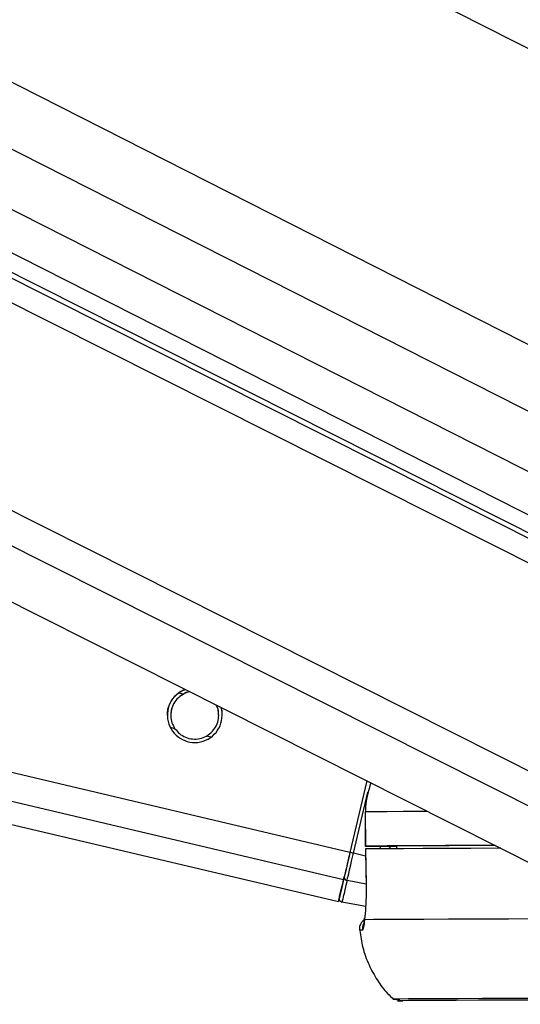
# Paper-space layout '3M DUO In Ground Anchor' of a CAD drawing. Header units: millimetres. Extents: x 10 to 10335, y 20 to 7920.
# Tile 52 of 116: x 5041 to 5085, y 3015 to 3102. Entities that reach past the tile are written whole.
import ezdxf

# ---------------------------------------------------------------- set-up
doc = ezdxf.new("R2010")
doc.units = ezdxf.units.MM
doc.layers.add('COMPONENT_GEOMETRY', color=7, linetype='Continuous')
doc.styles.add('SLDTEXTSTYLE0', font='TXT', dxfattribs={"width": 0.75})
doc.dimstyles.new('SLDDIMSTYLE1', dxfattribs={"dimtxt": 75, "dimasz": 3.302, "dimexe": 0, "dimexo": 0.0625, "dimgap": 18.75, "dimtad": 0, "dimtih": 1, "dimtoh": 1, "dimdec": 0, "dimrnd": 1e-09, "dimzin": 12, "dimdsep": 46, "dimtxsty": 'SLDTEXTSTYLE0', "dimsah": 1, "dimcen": 0.09, "dimadec": 0, "dimazin": 3, "dimtfac": 1, "dimtdec": 0, "dimtofl": 0, "dimtmove": 0, "dimatfit": 3, "dimfxl": 1, "dimfrac": 2, "dimtolj": 1, "dimtzin": 12, "dimarcsym": 0})

# ---------------------------------------------------------------- blocks, each defined once
blk = doc.blocks.new('_D_22')
at = {"layer": 'COMPONENT_GEOMETRY', "color": 7}
for p, q in [((639.005, 3169.172), (6134.314, 3169.172)), ((6131.139, 3169.172), (6131.139, 2114.817)), ((6131.139, 941.399), (6131.139, 1995.754)), ((3715.959, 941.399), (6134.314, 941.399))]:
    blk.add_line(p, q, dxfattribs=at)
for points in [[(6131.139, 3169.172), (6130.631, 3165.87), (6131.647, 3165.87)], [(6131.139, 941.399), (6131.647, 944.701), (6130.631, 944.701)]]:
    blk.add_solid(points, dxfattribs=at)
at = {"layer": 'COMPONENT_GEOMETRY', "color": 7, "insert": (6020.306, 2092.434), "char_height": 75, "attachment_point": 1, "style": 'SLDTEXTSTYLE0'}
blk.add_mtext('2228', dxfattribs=at)

psp = doc.layouts.new('3M DUO In Ground Anchor')

# ---------------------------------------------------------------- linework, layer by layer
at = {"color": 8, "linetype": 'Continuous', "lineweight": 25}
for p, q in [((4919.965, 3183.415), (5117.03, 3083.363)), ((5101.3, 3046.336), (4831.047, 3182.362)), ((5100.971, 3048.653), (4835.223, 3182.411)), ((4848.587, 3182.569), (5102.019, 3053.899)), ((4858.764, 3182.69), (5105.039, 3057.653)), ((4870.041, 3182.823), (5106.439, 3062.802)), ((5095.757, 3027.835), (4789.717, 3181.872)), ((5097.247, 3030.157), (4795.68, 3181.943)), ((5070.238, 3028.739), (4438.589, 3177.728)), ((5069.673, 3026.341), (4428.368, 3177.607)), ((5055.617, 3042.603), (5055.233, 3042.693)), ((5054.904, 3039.581), (5054.501, 3039.676)), ((5058.059, 3038.837), (5057.657, 3038.932)), ((5070.545, 3028.666), (5071.805, 3034.008)), ((5071.604, 3028.416), (5070.545, 3028.666)), ((5073.818, 3029.057), (5073.673, 3029.292)), ((5074.316, 3029.26), (5074.283, 3029.293)), ((5071.658, 3025.962), (5069.983, 3026.281)), ((5074.015, 3015.875), (5074.012, 3015.874))]:
    psp.add_line(p, q, dxfattribs=at)
at = {"color": 7, "linetype": 'Continuous', "lineweight": 25}
for p, q in [((5099.361, 3049.948), (4836.163, 3182.422)), ((4841.29, 3182.483), (5098.694, 3051.796)), ((4780.145, 3181.759), (5088.579, 3026.516)), ((4420.242, 3177.512), (5069.225, 3024.434)), ((5071.716, 3035.004), (5070.238, 3028.739)), ((5071.716, 3035.004), (5070.238, 3028.738)), ((5071.573, 3032.291), (5071.577, 3029.291)), ((5071.573, 3032.291), (5071.582, 3032.291)), ((5071.582, 3032.291), (5071.586, 3029.291)), ((5071.594, 3029.041), (5071.645, 3025.956)), ((5071.607, 3029.041), (5071.601, 3029.041)), ((5072.577, 3029.291), (5074.316, 3029.293)), ((5074.316, 3029.296), (5074.32, 3029.06)), ((5071.652, 3025.954), (5071.643, 3025.956)), ((5071.613, 3024.001), (5069.536, 3024.378))]:
    psp.add_line(p, q, dxfattribs=at)
at = {"color": 8, "linetype": 'Continuous', "lineweight": 25, "flags": 128}
psp.add_lwpolyline([(5077.04, 3032.325), (5076.603, 3032.323), (5074.902, 3032.314), (5073.495, 3032.306), (5072.386, 3032.298), (5071.582, 3032.291)], dxfattribs=at)
at = {"color": 7, "linetype": 'Continuous', "lineweight": 25, "flags": 128}
for points in [[(5082.955, 3029.347), (5080.859, 3029.34), (5078.594, 3029.331), (5076.607, 3029.323), (5074.906, 3029.314), (5073.499, 3029.306), (5072.39, 3029.298), (5071.586, 3029.291)], [(5082.967, 3029.341), (5082.603, 3029.34), (5080.649, 3029.332), (5078.917, 3029.324), (5077.413, 3029.317), (5076.142, 3029.31), (5075.108, 3029.303), (5074.316, 3029.296)], [(5070.238, 3028.739), (5070.155, 3028.388), (5070.074, 3028.043), (5069.995, 3027.707), (5069.919, 3027.387), (5069.848, 3027.085), (5069.783, 3026.808), (5069.724, 3026.559), (5069.673, 3026.341)], [(5070.238, 3028.738), (5070.164, 3028.425), (5070.091, 3028.116), (5070.02, 3027.815), (5069.953, 3027.529), (5069.889, 3027.259), (5069.831, 3027.011), (5069.778, 3026.788), (5069.732, 3026.593)], [(5069.983, 3026.281), (5070.034, 3026.498), (5070.093, 3026.746), (5070.158, 3027.022), (5070.228, 3027.322), (5070.303, 3027.64), (5070.382, 3027.974), (5070.463, 3028.318), (5070.545, 3028.666)], [(5071.586, 3029.291), (5071.58, 3029.291), (5071.619, 3029.29), (5071.701, 3029.29), (5071.823, 3029.29), (5071.98, 3029.29), (5072.163, 3029.29), (5072.365, 3029.29), (5072.577, 3029.291)], [(5083.448, 3029.099), (5083.348, 3029.099), (5080.832, 3029.09), (5078.582, 3029.081), (5076.607, 3029.073), (5074.915, 3029.064), (5073.513, 3029.056), (5072.407, 3029.048), (5071.601, 3029.041)], [(5071.601, 3029.041), (5071.634, 3027.042), (5071.652, 3025.954)], [(5069.673, 3026.341), (5069.48, 3025.523), (5069.34, 3024.924), (5069.254, 3024.558), (5069.225, 3024.434), (5069.254, 3024.554), (5069.296, 3024.73)], [(5069.298, 3024.742), (5069.305, 3024.773), (5069.326, 3024.863), (5069.36, 3025.011), (5069.409, 3025.218), (5069.471, 3025.481), (5069.545, 3025.799), (5069.633, 3026.17), (5069.732, 3026.593)], [(5069.983, 3026.281), (5069.881, 3025.847), (5069.791, 3025.465), (5069.714, 3025.138), (5069.65, 3024.867), (5069.601, 3024.655), (5069.565, 3024.502), (5069.543, 3024.409), (5069.536, 3024.378)], [(5071.509, 3022.839), (5071.513, 3023.002), (5071.515, 3023.016)], [(5087.226, 3022.911), (5084.139, 3022.901), (5081.349, 3022.891), (5078.871, 3022.882), (5076.716, 3022.873), (5074.894, 3022.864), (5073.414, 3022.855), (5072.284, 3022.847), (5071.509, 3022.839)], [(5142.153, 3016.062), (5137.153, 3016.055), (5132.196, 3016.047), (5127.306, 3016.039), (5122.506, 3016.031), (5117.821, 3016.022), (5113.272, 3016.013), (5108.883, 3016.004), (5104.673, 3015.994), (5100.665, 3015.985), (5096.878, 3015.975), (5093.329, 3015.966), (5090.036, 3015.956), (5087.016, 3015.947), (5084.282, 3015.938), (5081.849, 3015.928), (5079.728, 3015.919), (5077.929, 3015.911), (5076.462, 3015.902), (5075.333, 3015.894), (5074.548, 3015.886), (5074.111, 3015.879), (5074.015, 3015.875)], [(5086.509, 3015.801), (5083.844, 3015.792), (5081.488, 3015.782), (5079.453, 3015.773), (5077.749, 3015.765), (5076.384, 3015.756), (5075.366, 3015.748), (5074.7, 3015.741), (5074.388, 3015.734), (5074.432, 3015.727), (5074.833, 3015.721), (5074.878, 3015.72)], [(5141.504, 3015.917), (5136.484, 3015.91), (5131.511, 3015.902), (5126.609, 3015.894), (5121.804, 3015.885), (5117.119, 3015.876), (5112.577, 3015.867), (5108.201, 3015.858), (5104.013, 3015.849), (5100.034, 3015.839), (5096.284, 3015.83), (5092.781, 3015.82), (5089.542, 3015.81), (5086.585, 3015.801), (5083.923, 3015.792), (5081.569, 3015.782), (5079.537, 3015.773), (5077.835, 3015.765), (5076.472, 3015.756), (5075.455, 3015.748), (5074.79, 3015.741), (5074.478, 3015.734), (5074.523, 3015.727), (5074.857, 3015.721)]]:
    psp.add_lwpolyline(points, dxfattribs=at)
at = {"color": 7, "linetype": 'Continuous', "lineweight": 25}
for centre, radius, start, end in [((5056.637, 3040.77), 2.4, 110.5378, 16.02758), ((5056.393, 2969.021), 61.301, 76.65171, 76.9467), ((5070.011, 3026.56), 0.28, 173.29157, 264.38512), ((5069.59, 3024.673), 0.3, 166.72805, 259.72808), ((5074.496, 3025.429), 9.568, 267.10381, 270.69459)]:
    psp.add_arc(centre, radius, start, end, dxfattribs=at)
at = {"color": 8, "linetype": 'Continuous', "lineweight": 25}
for centre, radius, start, end in [((5072.322, 3022.036), 1.003, 154.54213, 186.27677), ((5071.27, 3019.853), 2.075, 88.47621, 95.43657)]:
    psp.add_arc(centre, radius, start, end, dxfattribs=at)
psp.add_ellipse((5076.331, 3030.474), major_axis=(-2.384, 2.819), ratio=0.999929, start_param=1.195061, end_param=1.26418, dxfattribs=at)
at = {"color": 7, "linetype": 'Continuous', "lineweight": 25}
for points, knots in [([(5054.263, 3040.765), (5054.258, 3040.892), (5054.246, 3041.224), (5054.425, 3041.75), (5054.719, 3042.252), (5054.971, 3042.49), (5055.096, 3042.608)], [0, 0, 0, 0, 0.178425, 0.466556, 0.73562, 1, 1, 1, 1]), ([(5055.617, 3042.603), (5055.428, 3042.474), (5055.081, 3042.238), (5054.716, 3041.688), (5054.533, 3041.096), (5054.53, 3040.502), (5054.659, 3039.991), (5054.827, 3039.71), (5054.904, 3039.581)], [0, 0, 0, 0, 0.204636, 0.376335, 0.548834, 0.703363, 0.864285, 1, 1, 1, 1]), ([(5055.617, 3042.589), (5055.428, 3042.46), (5055.08, 3042.224), (5054.721, 3041.675), (5054.544, 3041.164), (5054.552, 3040.854), (5054.555, 3040.752)], [0, 0, 0, 0, 0.322703, 0.593467, 0.865491, 1, 1, 1, 1]), ([(5055.096, 3042.608), (5055.266, 3042.745), (5055.479, 3042.916), (5055.763, 3042.99), (5055.821, 3043.004)], [0, 0, 0, 0, 0.79764, 1, 1, 1, 1]), ([(5056.191, 3042.818), (5056.188, 3042.818), (5055.974, 3042.805), (5055.794, 3042.703), (5055.617, 3042.603)], [0, 0, 0, 0, 0.014478, 1, 1, 1, 1]), ([(5056.217, 3042.805), (5056.205, 3042.804), (5055.983, 3042.792), (5055.795, 3042.687), (5055.617, 3042.589)], [0, 0, 0, 0, 0.053001, 1, 1, 1, 1]), ([(5057.657, 3038.932), (5057.846, 3039.06), (5058.192, 3039.296), (5058.557, 3039.845), (5058.742, 3040.438), (5058.74, 3041.029), (5058.656, 3041.427), (5058.555, 3041.609), (5058.54, 3041.636)], [0, 0, 0, 0, 0.229471, 0.422009, 0.615443, 0.788726, 0.969178, 1, 1, 1, 1]), ([(5058.719, 3040.755), (5058.722, 3040.839), (5058.734, 3041.116), (5058.653, 3041.42), (5058.548, 3041.608), (5058.53, 3041.641)], [0, 0, 0, 0, 0.2621551, 0.8715015, 1, 1, 1, 1]), ([(5058.916, 3041.447), (5058.958, 3041.334), (5059.035, 3041.126), (5059.018, 3040.88), (5059.011, 3040.769)], [0, 0, 0, 0, 0.545097, 1, 1, 1, 1]), ([(5054.904, 3039.581), (5055.027, 3039.429), (5055.272, 3039.124), (5055.824, 3038.798), (5056.448, 3038.643), (5057.105, 3038.681), (5057.474, 3038.848), (5057.657, 3038.932)], [0, 0, 0, 0, 0.196452, 0.39265, 0.593358, 0.798818, 1, 1, 1, 1]), ([(5072.068, 3034.827), (5071.851, 3034.131), (5071.591, 3033.297), (5071.583, 3032.433), (5071.582, 3032.291)], [0, 0, 0, 0, 0.835458, 1, 1, 1, 1]), ([(5071.652, 3025.954), (5071.654, 3025.688), (5071.66, 3024.973), (5071.617, 3023.872), (5071.551, 3023.157), (5071.512, 3022.86), (5071.509, 3022.839)], [0, 0, 0, 0, 0.220493, 0.593656, 0.970348, 1, 1, 1, 1]), ([(5071.537, 3022.876), (5071.461, 3022.819), (5071.297, 3022.698), (5071.127, 3022.412), (5071.045, 3022.124), (5071.083, 3021.95), (5071.095, 3021.895)], [0, 0, 0, 0, 0.253748, 0.540371, 0.852998, 1, 1, 1, 1]), ([(5071.509, 3022.839), (5071.481, 3022.585), (5071.423, 3022.063), (5071.358, 3021.973), (5071.325, 3021.927)], [0, 0, 0, 0, 0.485349, 1, 1, 1, 1]), ([(5071.515, 3023.016), (5071.505, 3022.944), (5071.471, 3022.693), (5071.449, 3022.515), (5071.421, 3022.411), (5071.427, 3022.431), (5071.427, 3022.431)], [0, 0, 0, 0, 0.205758, 0.716477, 0.99999, 1, 1, 1, 1]), ([(5071.093, 3021.892), (5071.164, 3021.397), (5071.312, 3020.364), (5071.857, 3018.896), (5072.603, 3017.544), (5073.347, 3016.531), (5073.882, 3016.027), (5074.063, 3015.857)], [0, 0, 0, 0, 0.218043, 0.454787, 0.679089, 0.891718, 1, 1, 1, 1])]:
    psp.add_open_spline(points, degree=3, knots=knots, dxfattribs=at)

# ---------------------------------------------------------------- dimensions: what is measured, and where the dimension line sits
at = {"layer": 'COMPONENT_GEOMETRY', "color": 7}
dim = psp.add_linear_dim(base=(6131.139, 941.399), p1=(637.735, 3169.172), p2=(3714.689, 941.399), angle=90, dimstyle='SLDDIMSTYLE1', dxfattribs=at)
dim.commit()
dim.dimension.update_dxf_attribs({"geometry": '_D_22', "text_midpoint": (6131.139, 2055.285), "dimtype": 160})

doc.saveas('drawing.dxf')
